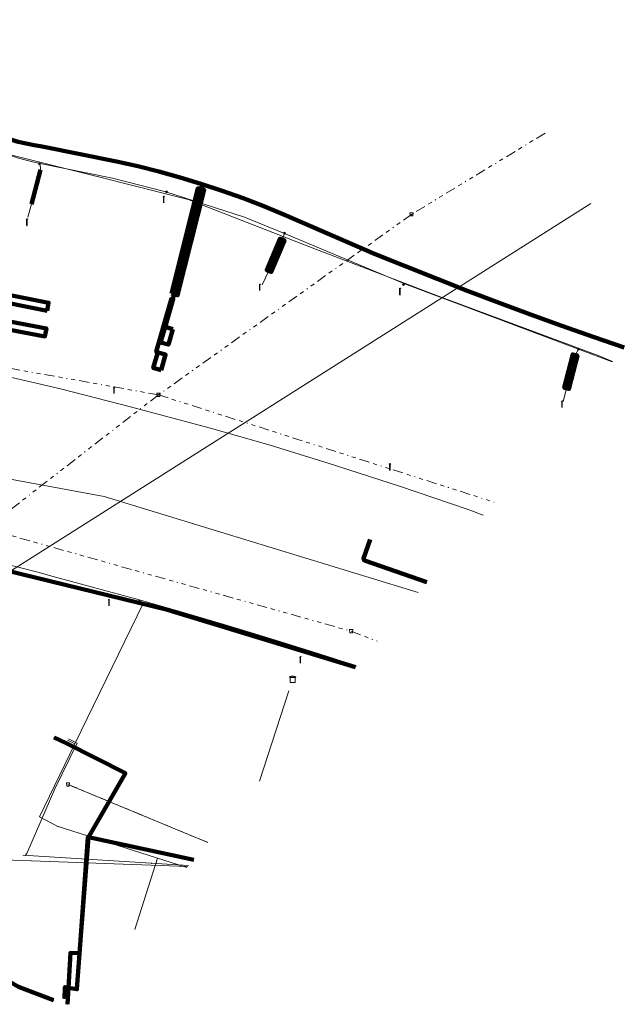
# Model space of a CAD drawing. Header units: metres. Extents: x 153756 to 154348, y 463867 to 464433.
# Tile 75 of 76: x 154273 to 154348, y 464150 to 464272. Entities that reach past the tile are written whole.
import ezdxf
from ezdxf.lldxf.tags import DXFTag

# ---------------------------------------------------------------- set-up
doc = ezdxf.new("R2010")
doc.units = ezdxf.units.M
doc.header["$LTSCALE"] = 0.5
doc.linetypes.add('RI-OVERIG-SO', pattern=[17, 5, -2, 2, -2, 0, -2, 2, -2])
doc.layers.get('0').update_dxf_attribs({"linetype": 'CONTINUOUS'})
for name, color, linetype, lineweight in [('B-PV-KL-DATA_BT NEDERLAND NV-G', 90, 'KL-DATA-SO', 18), ('B-PV-KL-DATA_HULPSTUK_KPN BV-S', 90, 'CONTINUOUS', 25), ('B-PV-KL-DATA_KABELBED_KPN BV-G', 90, 'CONTINUOUS', 100), ('B-PV-KL-ET_LS_230 V_GEMEENTE AMERSFOORT-G', 190, 'KL-LS-SO', 18), ('B-PV-KL-ET_LS_400 V_STEDIN NETBEHEER BV-G', 190, 'KL-LS-SO', 18), ('B-PV-KL-ET_LS_GEMEENTE AMERSFOORT-S', 190, 'CONTINUOUS', 25), ('B-PV-KL-ET_LS_HULPSTUK_GEMEENTE AMERSFOORT-S', 190, 'CONTINUOUS', 25), ('B-PV-KL-ET_LS_KABELBED_GEMEENTE AMERSFOORT-G', 190, 'CONTINUOUS', 100), ('B-PV-KL-ET_LS_MANTELBUIS_GEMEENTE AMERSFOORT-G', 190, 'CONTINUOUS', 100), ('B-PV-KL-GAS_HD_HULPSTUK_STEDIN NETBEHEER BV-S', 30, 'CONTINUOUS', 25), ('B-PV-KL-GAS_HD_STAAL_324_STEDIN NETBEHEER BV-G', 30, 'KL-GAS_HD-SO', 18), ('B-PV-KL-GAS_LD_HULPSTUK_STEDIN NETBEHEER BV-S', 50, 'CONTINUOUS', 25), ('B-PV-KL-GAS_LD_POLYETHYLEEN PE_32_STEDIN NETBEHEER BV-G', 50, 'KL-GAS_LD-SO', 18), ('B-PV-KL-GAS_LD_POLYETHYLEEN PE_40_STEDIN NETBEHEER BV-G', 50, 'KL-GAS_LD-SO', 18), ('B-PV-KL-GAS_LD_POLYVINYLCHLORIDE PVC_63_STEDIN NETBEHEER BV-G', 50, 'KL-GAS_LD-SO', 18), ('B-PV-KL-WATER_315_VITENS-G', 170, 'KL-WATER-SO', 18), ('B-PV-KL-WATER_32_VITENS-G', 170, 'KL-WATER-SO', 18), ('B-PV-KL-WATER_63_VITENS-G', 170, 'KL-WATER-SO', 18), ('B-PV-KL-WATER_HULPSTUK_VITENS-S', 170, 'CONTINUOUS', 25), ('B-PV-OG-INFO_STEDIN NETBEHEER BV-G', 7, 'CONTINUOUS', 18), ('B-PV-RI-DRUK_HPE_50_GEMEENTE AMERSFOORT-G', 210, 'RI-PERS-SO', 18), ('B-PV-RI-DRUK_POLYVINYLCHLORIDE PVC_315_GEMEENTE AMERSFOORT-G', 210, 'RI-PERS-SO', 18), ('B-PV-RI-PERSLEIDING_HULPSTUK_GEMEENTE AMERSFOORT-S', 210, 'CONTINUOUS', 25), ('B-PV-RI-VRIJVERVAL_BETON_300_GEMEENTE AMERSFOORT-G', 210, 'RI-OVERIG-SO', 18), ('B-PV-RI-VRIJVERVAL_BETON_600_GEMEENTE AMERSFOORT-G', 210, 'RI-OVERIG-SO', 18), ('B-PV-RI-VRIJVERVAL_HPE_50_GEMEENTE AMERSFOORT-G', 210, 'RI-OVERIG-SO', 18), ('B-PV-RI-VRIJVERVAL_HULPSTUK_GEMEENTE AMERSFOORT-S', 210, 'CONTINUOUS', 25)]:
    doc.layers.add(name, color=color, linetype=linetype, lineweight=lineweight)
doc.styles.add('NLCS-ISO', font='txt')
tags = doc.linetypes.add('KL-DATA-SO', pattern='A,4,-1,[101,NLCS.SHX,S=0.5,R=0,X=0,Y=0],-1,4,-1,["D",Standard,S=1,R=0,X=-0.25,Y=-0.5],-1.5', length=12.5).pattern_tags.tags
tags[18] = DXFTag(74, 10)
tags = doc.linetypes.add('KL-GAS_HD-SO', pattern='A,4,-1,[69,NLCS.SHX,S=0.5,R=0,X=0,Y=0],-1,4,-1,["H",Standard,S=1,R=0,X=0,Y=-0.5],-2', length=13).pattern_tags.tags
tags[18] = DXFTag(74, 10)
tags = doc.linetypes.add('KL-GAS_LD-SO', pattern='A,4,-1,[69,NLCS.SHX,S=0.5,R=0,X=0,Y=0],-1,4,-1,["L",Standard,S=1,R=0,X=0.25,Y=-0.5],-2', length=13).pattern_tags.tags
tags[18] = DXFTag(74, 10)
tags = doc.linetypes.add('KL-LS-SO', pattern='A,4,-1,[103,NLCS.SHX,S=0.75,R=0,X=0,Y=0],-1,4,-1,["L",Standard,S=1,R=0,X=0,Y=-0.5],-2', length=13).pattern_tags.tags
tags[18] = DXFTag(74, 10)
doc.linetypes.add('KL-WATER-SO', pattern='A,7,-0.5,[168,NLCS.SHX,S=0.75,R=0,X=0.75,Y=0],-2', length=9.5)
tags = doc.linetypes.add('RI-PERS-SO', pattern='A,7,-2,["P",Standard,S=1.8,R=0,X=-0.5,Y=-0.9],-2,7,-2,[102,NLCS.SHX,S=1,R=180,X=0,Y=0],-2', length=22).pattern_tags.tags
tags[6] = DXFTag(74, 10)

# ---------------------------------------------------------------- blocks, each defined once
blk = doc.blocks.new('SKL-WTB_HULP_TECHNISCH GEBOUW-SO')
at = {"color": 0, "linetype": 'ByBlock', "lineweight": 18}
for points in [[(-2, 1.5), (0, 2), (2, 1.5), (2, 1.18), (-2, 1.18)], [(-1.5, 1.02), (1.5, 1.02), (1.5, -2), (-1.5, -2)]]:
    blk.add_lwpolyline(points, close=True, dxfattribs=at)
at = {"color": 0, "linetype": 'ByBlock', "lineweight": 18, "style": 'NLCS-ISO', "flags": 1}
for tag, p in [('TYPE', (2.5, 0)), ('OMSCHRIJVING', (2.5, -3)), ('LABEL', (2.5, -1.5))]:
    blk.add_attdef(tag, p, '', height=1, dxfattribs=at)
blk = doc.blocks.new('SKL-WTB_HULP_OVERIG-SO')
at = {"color": 0, "linetype": 'ByBlock', "lineweight": 18}
for points in [[(-0.14, 0.14), (0.14, -0.14)], [(0.14, 0.14), (-0.14, -0.14)]]:
    blk.add_lwpolyline(points, dxfattribs=at)
at = {"color": 0, "linetype": 'ByBlock', "lineweight": 18, "style": 'NLCS-ISO', "flags": 1}
for tag, p in [('TYPE', (1.5, 0)), ('OMSCHRIJVING', (1.5, -3)), ('LABEL', (1.5, -1.5))]:
    blk.add_attdef(tag, p, '', height=1, dxfattribs=at)
blk = doc.blocks.new('SKL-WTB_HULP_MOF-SO')
at = {"linetype": 'ByBlock', "lineweight": 18}
h = blk.add_hatch(color=0, dxfattribs=at)
h.dxf.hatch_style = 1
h.paths.add_polyline_path([(-0.5625, 0, 1), (0.5625, 0, 1)])
at = {"color": 0, "linetype": 'ByBlock', "lineweight": 18}
blk.add_circle((0, 0), 0.5625, dxfattribs=at)
at = {"color": 0, "linetype": 'ByBlock', "lineweight": 18, "style": 'NLCS-ISO', "flags": 1}
for tag, p in [('TYPE', (1.5, 0)), ('OMSCHRIJVING', (1.5, -3)), ('LABEL', (1.5, -1.5))]:
    blk.add_attdef(tag, p, '', height=1, dxfattribs=at)
blk = doc.blocks.new('SRI-HULP_AFVOER_OPVANG-SO')
at = {"color": 0, "linetype": 'ByBlock', "lineweight": 18}
blk.add_lwpolyline([(-0.75, -1), (-1, 1), (1, 1), (0.75, -1)], close=True, dxfattribs=at)
at = {"color": 0, "linetype": 'ByBlock', "lineweight": 18, "style": 'NLCS-ISO', "flags": 1}
for tag, p in [('TYPE', (1.5, 0)), ('OMSCHRIJVING', (1.5, -3)), ('LABEL', (1.5, -1.5))]:
    blk.add_attdef(tag, p, '', height=1, dxfattribs=at)
blk = doc.blocks.new('SKL-ET_LS_MAST-SO')
for p, q in [((-0.05, 2.07), (0.05, 2.07)), ((-0.05, -2), (0.05, -2))]:
    blk.add_line(p, q)
for points in [[(-0.18, 1.76), (-0.22, 1.76), (-0.22, 1.84), (-0.18, 1.84), (-0.18, 1.79)], [(-0.18, 1.49), (-0.22, 1.49), (-0.22, 1.57), (-0.18, 1.57), (-0.18, 1.52)], [(-0.18, 1.79), (-0.05, 1.79)], [(-0.18, 1.76), (-0.05, 1.76)], [(-0.18, 1.52), (-0.05, 1.52)], [(-0.18, 1.49), (-0.05, 1.49)], [(-0.05, -2), (-0.05, 2.07)], [(0.05, -2), (0.05, 2.07)], [(0.18, 1.92), (0.05, 1.92)], [(0.18, 1.89), (0.05, 1.89)], [(0.18, 1.66), (0.05, 1.66)], [(0.18, 1.63), (0.05, 1.63)], [(0.18, 1.39), (0.05, 1.39)], [(0.18, 1.36), (0.05, 1.36)], [(0.18, 1.89), (0.22, 1.89), (0.22, 1.97), (0.18, 1.97), (0.18, 1.92)], [(0.18, 1.63), (0.22, 1.63), (0.22, 1.71), (0.18, 1.71), (0.18, 1.66)], [(0.18, 1.36), (0.22, 1.36), (0.22, 1.44), (0.18, 1.44), (0.18, 1.39)]]:
    blk.add_lwpolyline(points)

msp = doc.modelspace()

# ---------------------------------------------------------------- linework, layer by layer
at = {"layer": 'B-PV-KL-DATA_BT NEDERLAND NV-G', "ltscale": 0.5, "flags": 128}
for points in [[(154239.103, 464207.589), (154243.235, 464207.773), (154242.5, 464220.7), (154283.8, 464213.1), (154322.591, 464201.208)], [(154243.235, 464207.773), (154242.5, 464220.7), (154283.8, 464213.1), (154322.591, 464201.208)], [(154243.235, 464207.773), (154242.5, 464220.7), (154283.8, 464213.1), (154322.591, 464201.208)]]:
    msp.add_lwpolyline(points, dxfattribs=at)
at = {"layer": 'B-PV-KL-DATA_KABELBED_KPN BV-G', "ltscale": 0.5, "flags": 128}
for points in [[(154281.855, 464170.976), (154286.426, 464178.876), (154279.115, 464182.597), (154277.646, 464183.319)], [(154277.553, 464150.821), (154273.223, 464152.494), (154242.458, 464170.448), (154236.677, 464173.953), (154236.569, 464174.115), (154228.414, 464160.731), (154214.441, 464168.943)], [(154281.855, 464170.976), (154281.792, 464170.99), (154280.878, 464158.239), (154280.444, 464152.184), (154279.399, 464152.374), (154278.961, 464152.454), (154278.893, 464151.038)], [(154281.855, 464170.976), (154280.878, 464158.239), (154280.754, 464156.627), (154279.641, 464156.671), (154279.399, 464152.374), (154279.285, 464150.349)], [(154294.895, 464168.194), (154281.855, 464170.976)]]:
    msp.add_lwpolyline(points, dxfattribs=at)
at = {"layer": 'B-PV-KL-ET_LS_230 V_GEMEENTE AMERSFOORT-G', "ltscale": 0.5, "flags": 128}
for points in [[(154346.585, 464229.75), (154342.415, 464231.298), (154320.82, 464239.421), (154306.103, 464245.605), (154301.162, 464247.637), (154291.446, 464250.738), (154284.831, 464252.429), (154275.918, 464254.239), (154274.944, 464254.445), (154273.211, 464254.905), (154267.713, 464256.769), (154262.21, 464259.957), (154253.86, 464267.651), (154248.811, 464273.348), (154244.31, 464276.55)], [(154275.92, 464254.239), (154275.924, 464253.491), (154274.823, 464249.231), (154274.384, 464247.631)], [(154306.103, 464245.605), (154305.814, 464244.864), (154304.174, 464240.969), (154303.343, 464239.255)], [(154342.415, 464231.298), (154341.998, 464230.577), (154340.935, 464226.458), (154340.525, 464224.824)]]:
    msp.add_lwpolyline(points, dxfattribs=at)
at = {"layer": 'B-PV-KL-ET_LS_400 V_STEDIN NETBEHEER BV-G', "ltscale": 0.5, "flags": 128}
for points in [[(154330.649, 464210.794), (154328.8, 464211.465), (154320.307, 464214.355), (154311.487, 464217.203), (154304.34, 464219.423), (154296.773, 464221.599), (154287.054, 464224.185), (154278.418, 464226.398), (154270.069, 464228.33), (154263.47, 464229.933), (154256.605, 464231.282), (154247.522, 464232.947), (154241.402, 464233.954), (154236.784, 464234.642), (154229.674, 464235.497), (154221.233, 464236.501)], [(154314.967, 464192.139), (154312.313, 464193.011), (154309.48, 464193.921), (154303.8, 464195.702), (154298.621, 464197.274), (154293.329, 464198.833), (154288.016, 464200.346), (154282.832, 464201.777), (154277.797, 464203.121), (154275.598, 464203.737), (154273.334, 464204.327), (154271.059, 464204.875), (154268.775, 464205.382), (154266.482, 464205.847), (154263.882, 464206.323), (154261.273, 464206.746), (154258.655, 464207.115), (154256.031, 464207.43), (154253.4, 464207.692), (154250.822, 464207.826), (154248.242, 464207.896), (154245.661, 464207.901), (154243.08, 464207.841), (154240.502, 464207.717), (154238.111, 464207.544), (154235.724, 464207.315), (154233.344, 464207.031), (154230.228, 464206.577)], [(154279.297, 464182.959), (154280.196, 464182.521), (154288.686, 464199.954), (154288.011, 464200.327), (154288.016, 464200.346)]]:
    msp.add_lwpolyline(points, dxfattribs=at)
at = {"layer": 'B-PV-KL-ET_LS_KABELBED_GEMEENTE AMERSFOORT-G', "ltscale": 0.5, "flags": 128}
for points in [[(154250.024, 464274.576), (154262.046, 464263.196), (154262.773, 464262.515), (154263.526, 464261.865), (154264.305, 464261.245), (154265.108, 464260.657), (154265.934, 464260.102), (154266.782, 464259.581), (154267.65, 464259.094), (154268.537, 464258.642), (154269.441, 464258.226), (154270.361, 464257.847), (154271.296, 464257.505), (154272.244, 464257.202), (154273.203, 464256.936), (154274.172, 464256.709), (154275.149, 464256.522), (154276.134, 464256.373), (154285.32, 464254.508), (154287.957, 464253.915), (154290.578, 464253.257), (154293.183, 464252.536), (154295.769, 464251.751)], [(154292.24, 464237.539), (154292.499, 464238.07), (154295.902, 464251.509), (154295.908, 464251.584), (154295.884, 464251.656), (154295.836, 464251.715), (154295.769, 464251.751)], [(154295.769, 464251.751), (154298.382, 464250.887), (154300.972, 464249.958), (154303.538, 464248.965), (154306.078, 464247.908), (154317.303, 464243.065), (154321.116, 464241.509), (154324.942, 464239.985), (154328.78, 464238.493), (154332.63, 464237.032), (154336.493, 464235.603), (154340.367, 464234.205), (154344.252, 464232.839), (154348.081, 464231.529)], [(154276.757, 464236.055), (154276.943, 464237.037), (154247.217, 464242.985), (154247.03, 464242.002), (154276.757, 464236.055)], [(154246.447, 464238.588), (154276.491, 464232.882), (154276.677, 464233.865), (154246.632, 464239.566), (154246.446, 464238.583)], [(154292.24, 464237.539), (154292.142, 464237.56), (154290.238, 464230.96), (154290.431, 464230.905)], [(154291.343, 464234.066), (154292.338, 464237.517), (154292.24, 464237.539)], [(154292.303, 464233.789), (154291.749, 464231.867), (154290.788, 464232.144), (154291.343, 464234.066), (154292.303, 464233.789)], [(154290.837, 464228.706), (154289.876, 464228.983), (154290.431, 464230.905), (154291.391, 464230.628), (154290.837, 464228.706)], [(154219.187, 464219.785), (154219.903, 464211.389), (154220.563, 464204.574), (154220.588, 464204.496), (154220.641, 464204.434), (154220.716, 464204.399), (154220.798, 464204.396), (154229.148, 464205.914), (154237.319, 464206.707), (154246.812, 464207.194), (154254.776, 464207.016), (154264.443, 464205.713), (154291.653, 464199.084), (154314.849, 464191.998)], [(154316.664, 464207.789), (154315.873, 464205.433), (154315.863, 464205.356), (154315.883, 464205.281), (154315.93, 464205.219), (154315.997, 464205.18), (154323.696, 464202.523)]]:
    msp.add_lwpolyline(points, dxfattribs=at)
at = {"layer": 'B-PV-KL-ET_LS_MANTELBUIS_GEMEENTE AMERSFOORT-G', "ltscale": 0.5, "flags": 128}
for points in [[(154274.825, 464249.232), (154275.924, 464253.491)], [(154292.111, 464238.167), (154292.887, 464237.972), (154296.174, 464250.99), (154295.398, 464251.186), (154292.114, 464238.177)], [(154305.814, 464244.864), (154305.537, 464244.98), (154303.898, 464241.087), (154304.451, 464240.854), (154306.09, 464244.747), (154305.814, 464244.864)], [(154341.998, 464230.577), (154341.707, 464230.652), (154340.651, 464226.531), (154341.232, 464226.382), (154342.288, 464230.503), (154341.998, 464230.577)]]:
    msp.add_lwpolyline(points, dxfattribs=at)
at = {"layer": 'B-PV-KL-GAS_HD_STAAL_324_STEDIN NETBEHEER BV-G', "ltscale": 0.5, "flags": 128}
msp.add_lwpolyline([(154220.083, 464170.037), (154294.137, 464167.361)], dxfattribs=at)
at = {"layer": 'B-PV-KL-GAS_LD_POLYETHYLEEN PE_32_STEDIN NETBEHEER BV-G', "ltscale": 0.5, "flags": 128}
for points in [[(154278.168, 464172.279), (154275.807, 464173.508), (154280.194, 464182.516), (154279.295, 464182.954)], [(154287.579, 464159.56), (154290.385, 464168.402)]]:
    msp.add_lwpolyline(points, dxfattribs=at)
at = {"layer": 'B-PV-KL-GAS_LD_POLYETHYLEEN PE_40_STEDIN NETBEHEER BV-G', "ltscale": 0.5, "flags": 128}
msp.add_lwpolyline([(154303.008, 464177.914), (154306.637, 464189.089)], dxfattribs=at)
at = {"layer": 'B-PV-KL-GAS_LD_POLYVINYLCHLORIDE PVC_63_STEDIN NETBEHEER BV-G', "ltscale": 0.5, "flags": 128}
msp.add_lwpolyline([(154277.886, 464172.368), (154294.038, 464167.243)], dxfattribs=at)
at = {"layer": 'B-PV-KL-WATER_315_VITENS-G', "ltscale": 0.5, "flags": 128}
msp.add_lwpolyline([(154249.611, 464267.796), (154249.786, 464268.327), (154250.254, 464268.223), (154254.595, 464266.542), (154258.738, 464263.7), (154262.596, 464259.722), (154263.907, 464258.784), (154266.633, 464257.248), (154271.721, 464255.458), (154283.787, 464252.437), (154294.195, 464249.808), (154309.523, 464243.844), (154325.107, 464237.846), (154344.857, 464230.537), (154346.625, 464229.797)], dxfattribs=at)
at = {"layer": 'B-PV-KL-WATER_32_VITENS-G', "ltscale": 0.5, "flags": 128}
msp.add_lwpolyline([(154274.072, 464168.737), (154274.253, 464168.976), (154277.703, 464176.945), (154280.461, 464182.609), (154279.382, 464183.134)], dxfattribs=at)
at = {"layer": 'B-PV-KL-WATER_63_VITENS-G', "ltscale": 0.5, "flags": 128}
msp.add_lwpolyline([(154294.226, 464167.467), (154273.746, 464168.757)], dxfattribs=at)
at = {"layer": 'B-PV-OG-INFO_STEDIN NETBEHEER BV-G', "ltscale": 0.5, "flags": 128}
msp.add_lwpolyline([(154287.579, 464159.56), (154290.385, 464168.402)], dxfattribs=at)
at = {"layer": 'B-PV-RI-DRUK_HPE_50_GEMEENTE AMERSFOORT-G', "ltscale": 0.5, "flags": 128}
msp.add_lwpolyline([(154279.34, 464177.5), (154296.624, 464170.319)], dxfattribs=at)
at = {"layer": 'B-PV-RI-DRUK_POLYVINYLCHLORIDE PVC_315_GEMEENTE AMERSFOORT-G', "ltscale": 0.5, "flags": 128}
msp.add_lwpolyline([(154343.952, 464249.323), (154222.75, 464172.56)], dxfattribs=at)
at = {"layer": 'B-PV-RI-VRIJVERVAL_BETON_300_GEMEENTE AMERSFOORT-G', "ltscale": 0.5, "flags": 128}
for points in [[(154290.52, 464225.66), (154238.78, 464234.91)], [(154290.52, 464225.66), (154331.995, 464212.395)], [(154269.22, 464209.13), (154314.33, 464196.44)], [(154314.33, 464196.44), (154317.54, 464195.199)]]:
    msp.add_lwpolyline(points, dxfattribs=at)
at = {"layer": 'B-PV-RI-VRIJVERVAL_BETON_600_GEMEENTE AMERSFOORT-G', "ltscale": 0.5, "flags": 128}
for points in [[(154338.293, 464258.005), (154321.8, 464247.97)], [(154321.8, 464247.97), (154290.52, 464225.66)], [(154290.52, 464225.66), (154269.22, 464209.13)]]:
    msp.add_lwpolyline(points, dxfattribs=at)
at = {"layer": 'B-PV-RI-VRIJVERVAL_HPE_50_GEMEENTE AMERSFOORT-G', "ltscale": 0.5, "flags": 128}
msp.add_lwpolyline([(154279.34, 464177.5), (154296.624, 464170.319)], dxfattribs=at)

# ---------------------------------------------------------------- block references
at = {"layer": 'B-PV-KL-DATA_HULPSTUK_KPN BV-S', "xscale": 0.2, "yscale": 0.2, "zscale": 0.2}
for name, p in [('SKL-WTB_HULP_OVERIG-SO', (154277.646, 464183.319)), ('SKL-WTB_HULP_MOF-SO', (154281.855, 464170.976)), ('SKL-WTB_HULP_OVERIG-SO', (154281.855, 464170.976)), ('SKL-WTB_HULP_OVERIG-SO', (154281.855, 464170.976)), ('SKL-WTB_HULP_OVERIG-SO', (154281.855, 464170.976)), ('SKL-WTB_HULP_OVERIG-SO', (154281.855, 464170.976)), ('SKL-WTB_HULP_MOF-SO', (154282.01, 464170.943)), ('SKL-WTB_HULP_OVERIG-SO', (154278.893, 464151.038)), ('SKL-WTB_HULP_OVERIG-SO', (154277.553, 464150.821)), ('SKL-WTB_HULP_OVERIG-SO', (154279.285, 464150.349))]:
    msp.add_blockref(name, p, dxfattribs=at)
at = {"layer": 'B-PV-KL-ET_LS_GEMEENTE AMERSFOORT-S', "xscale": 0.2, "yscale": 0.2, "zscale": 0.2}
for p in [(154291.172, 464249.806), (154274.281, 464247.005), (154303.055, 464238.941), (154320.371, 464238.432), (154285.05, 464226.229), (154340.403, 464224.511), (154319.13, 464216.747), (154284.43, 464199.986), (154308.065, 464192.907)]:
    msp.add_blockref('SKL-ET_LS_MAST-SO', p, dxfattribs=at)
at = {"layer": 'B-PV-KL-ET_LS_HULPSTUK_GEMEENTE AMERSFOORT-S', "xscale": 0.2, "yscale": 0.2, "zscale": 0.2}
for p in [(154275.806, 464254.22), (154291.51, 464250.739), (154306.11, 464245.646), (154320.795, 464239.28), (154342.415, 464231.298)]:
    msp.add_blockref('SKL-WTB_HULP_MOF-SO', p, dxfattribs=at)
at = {"layer": 'B-PV-KL-GAS_HD_HULPSTUK_STEDIN NETBEHEER BV-S', "xscale": 0.2, "yscale": 0.2, "zscale": 0.2}
msp.add_blockref('SKL-WTB_HULP_TECHNISCH GEBOUW-SO', (154307.101, 464190.516), dxfattribs=at)
at = {"layer": 'B-PV-KL-GAS_LD_HULPSTUK_STEDIN NETBEHEER BV-S', "xscale": 0.2, "yscale": 0.2, "zscale": 0.2}
msp.add_blockref('SKL-WTB_HULP_TECHNISCH GEBOUW-SO', (154307.101, 464190.516), dxfattribs=at)
at = {"layer": 'B-PV-KL-WATER_HULPSTUK_VITENS-S', "xscale": 0.2, "yscale": 0.2, "zscale": 0.2}
for p in [(154274.072, 464168.737), (154289.674, 464167.755)]:
    msp.add_blockref('SKL-WTB_HULP_OVERIG-SO', p, dxfattribs=at)
at = {"layer": 'B-PV-RI-PERSLEIDING_HULPSTUK_GEMEENTE AMERSFOORT-S', "xscale": 0.2, "yscale": 0.2, "zscale": 0.2}
msp.add_blockref('SRI-HULP_AFVOER_OPVANG-SO', (154279.34, 464177.5), dxfattribs=at)
at = {"layer": 'B-PV-RI-VRIJVERVAL_HULPSTUK_GEMEENTE AMERSFOORT-S', "xscale": 0.2, "yscale": 0.2, "zscale": 0.2}
for p in [(154321.8, 464247.97), (154290.52, 464225.66), (154314.33, 464196.44), (154279.34, 464177.5)]:
    msp.add_blockref('SRI-HULP_AFVOER_OPVANG-SO', p, dxfattribs=at)

doc.saveas('drawing.dxf')
